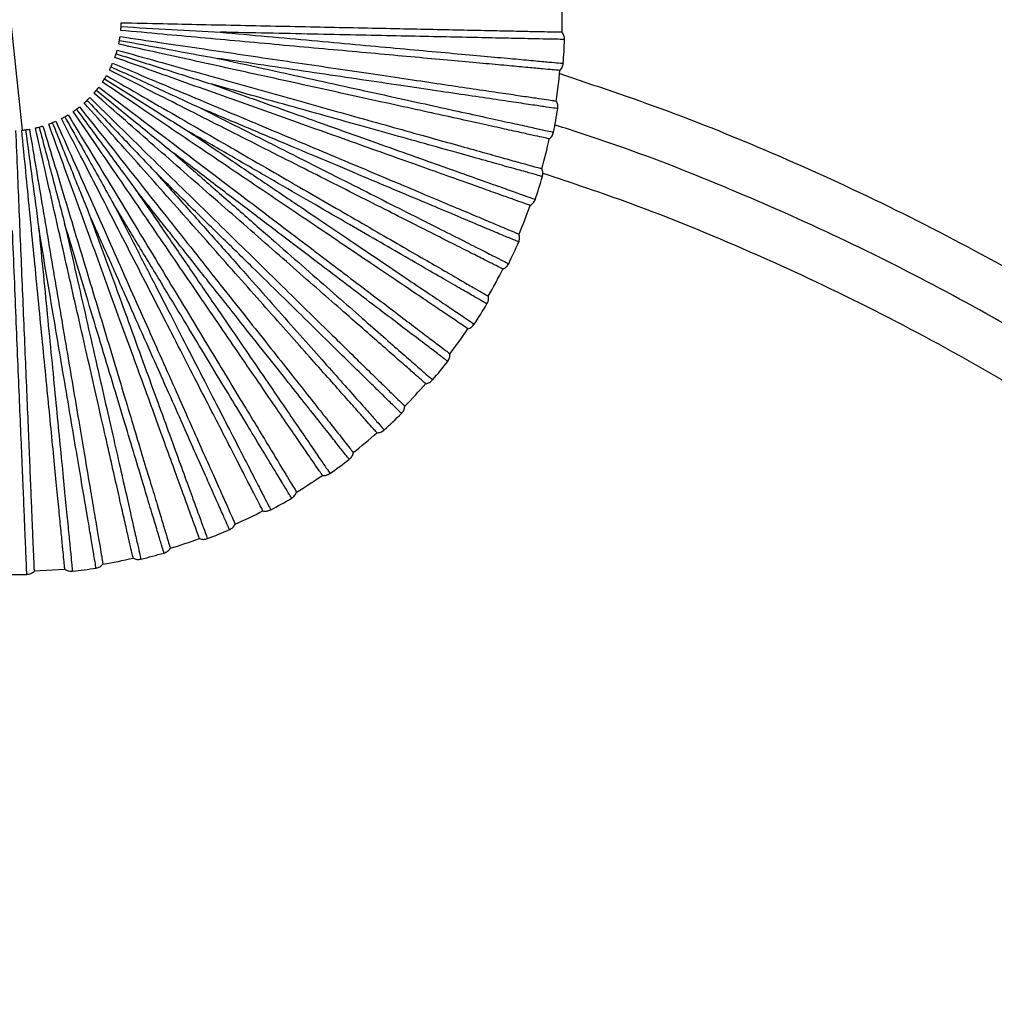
# Paper-space layout '_Superior' of a CAD drawing. Header units: millimetres. Extents: x -509 to 509, y -549 to 547.
# Tile 27 of 33: x 44 to 221, y 268 to 446. Entities that reach past the tile are written whole.
import ezdxf

# ---------------------------------------------------------------- set-up
doc = ezdxf.new("R2010")
doc.units = ezdxf.units.MM

psp = doc.layouts.new('_Superior')

# ---------------------------------------------------------------- linework, layer by layer
at = {"color": 7, "linetype": 'Continuous', "lineweight": 25}
for p, q in [((44.44, 426.24), (40.25, 466.02)), ((46.53, 346.3), (52.1, 346.63))]:
    psp.add_line(p, q, dxfattribs=at)
for radius, start, end in [(100, 358.8001, 2.0001), (100.5, 355.5644, 358.0357), (100, 351.5998, 354.8004), (100.5, 348.3644, 350.8359), (100, 344.3996, 347.6007), (100.5, 341.1642, 343.6362), (100, 337.1994, 340.4008), (100.5, 333.964, 336.4365), (100, 329.9993, 333.2007), (100.5, 326.7644, 329.2356), (100, 322.7992, 326.0006), (100.5, 319.5644, 322.0357), (100, 315.5993, 318.8005), (100.5, 312.3643, 314.8359), (100, 308.3995, 311.6002), (100.5, 305.1642, 307.6364), (100, 301.1998, 304.4), (100.5, 297.964, 300.4366), (100, 294.0003, 297.1998), (100.5, 290.7638, 293.2368), (100, 286.8006, 289.9995), (100, 279.6007, 282.7994), (100.5, 283.5635, 286.037), (100.5, 276.3633, 278.8369), (100.5, 269.1631, 271.6368)]:
    psp.add_arc((42.34, 446.13), radius, start, end, dxfattribs=at)
for points, knots in [([(62.26, 444.32), (62.27, 444.42), (62.29, 444.63), (62.31, 444.89), (62.31, 445.01)], [0, 0, 0, 0, 0.50044, 1, 1, 1, 1]), ([(62.31, 445.01), (62.32, 445.14), (62.33, 445.39), (62.34, 445.6), (62.34, 445.71)], [0, 0, 0, 0, 0.499702, 1, 1, 1, 1]), ([(62.31, 445.01), (65.36, 444.84), (71.39, 444.5), (77.4, 444.17), (80.37, 444)], [0, 0, 0, 0, 0.504814, 1, 1, 1, 1]), ([(62.34, 445.71), (64.87, 445.66), (69.71, 445.55), (76.96, 445.4), (84.09, 445.25), (91.3, 445.1), (98.46, 444.95), (105.44, 444.81), (112.11, 444.67), (118.33, 444.54), (123.98, 444.42), (128.95, 444.31), (133.18, 444.23), (136.61, 444.15), (139.24, 444.1), (141.04, 444.06), (142.13, 444.04), (142.26, 444.04), (142.32, 444.03)], [0, 0, 0, 0, 0.062456, 0.119828, 0.179243, 0.240502, 0.303357, 0.367511, 0.432626, 0.498331, 0.564234, 0.629934, 0.695041, 0.759182, 0.822021, 0.88326, 0.942652, 1, 1, 1, 1]), ([(62.02, 442.52), (62.04, 442.64), (62.08, 442.89), (62.11, 443.1), (62.13, 443.21)], [0, 0, 0, 0, 0.499702, 1, 1, 1, 1]), ([(62.13, 443.21), (64.63, 442.84), (69.42, 442.13), (76.6, 441.07), (83.66, 440.03), (90.79, 438.97), (97.87, 437.93), (104.78, 436.91), (111.37, 435.93), (117.53, 435.03), (123.12, 434.2), (128.04, 433.47), (132.23, 432.86), (135.62, 432.35), (138.22, 431.97), (140, 431.71), (141.08, 431.55), (141.21, 431.53), (141.27, 431.52)], [0, 0, 0, 0, 0.062456, 0.119828, 0.179243, 0.240502, 0.303357, 0.367511, 0.432626, 0.498331, 0.564234, 0.629934, 0.695041, 0.759182, 0.822021, 0.88326, 0.942652, 1, 1, 1, 1]), ([(141.93, 437.06), (141.87, 437.07), (141.74, 437.08), (140.66, 437.18), (138.86, 437.34), (136.25, 437.58), (132.83, 437.89), (128.62, 438.28), (123.66, 438.73), (118.03, 439.24), (111.84, 439.8), (105.2, 440.41), (98.24, 441.04), (91.11, 441.69), (83.93, 442.34), (76.83, 442.99), (69.6, 443.65), (64.78, 444.09), (62.26, 444.32)], [0, 0, 0, 0, 0.057348, 0.11674, 0.177979, 0.240818, 0.304959, 0.370066, 0.435766, 0.501669, 0.567374, 0.632489, 0.696643, 0.759498, 0.820757, 0.880172, 0.937544, 1, 1, 1, 1]), ([(80.37, 444), (83.2, 443.75), (88.85, 443.23), (97.03, 442.49), (104.85, 441.78), (112.17, 441.12), (118.89, 440.5), (124.93, 439.96), (130.19, 439.48), (134.6, 439.08), (138.1, 438.76), (140.66, 438.53), (142.11, 438.39), (142.71, 438.34), (142.54, 438.35), (142.54, 438.35)], [0, 0, 0, 0, 0.083093, 0.166108, 0.249783, 0.332788, 0.415895, 0.499542, 0.582487, 0.665718, 0.749281, 0.832195, 0.915582, 0.999532, 1, 1, 1, 1]), ([(142.78, 442.68), (142.68, 442.69), (142.49, 442.69), (140.88, 442.72), (138.35, 442.78), (134.83, 442.85), (130.41, 442.94), (125.13, 443.06), (119.08, 443.18), (112.33, 443.32), (104.98, 443.48), (97.14, 443.65), (88.92, 443.82), (83.22, 443.94), (80.37, 444)], [0, 0, 0, 0, 0.0834447, 0.1670064, 0.2507083, 0.3336692, 0.4168604, 0.5004543, 0.5833742, 0.6667087, 0.7501813, 0.8330888, 0.9165781, 1, 1, 1, 1]), ([(61.88, 441.83), (61.9, 441.94), (61.95, 442.14), (61.99, 442.39), (62.02, 442.52)], [0, 0, 0, 0, 0.50044, 1, 1, 1, 1]), ([(140.01, 424.65), (139.95, 424.67), (139.82, 424.7), (138.76, 424.93), (137, 425.32), (134.44, 425.88), (131.08, 426.62), (126.95, 427.53), (122.09, 428.6), (116.57, 429.81), (110.5, 431.14), (103.98, 432.58), (97.16, 434.08), (90.17, 435.61), (83.13, 437.16), (76.16, 438.69), (69.08, 440.25), (64.34, 441.29), (61.88, 441.83)], [0, 0, 0, 0, 0.0573481, 0.1167402, 0.1779794, 0.2408178, 0.3049593, 0.3700658, 0.4357662, 0.5016686, 0.5673735, 0.6324889, 0.6966434, 0.7594984, 0.8207573, 0.8801717, 0.937544, 1, 1, 1, 1]), ([(62.02, 442.52), (65.02, 441.97), (70.96, 440.88), (76.88, 439.79), (79.81, 439.25)], [0, 0, 0, 0, 0.504814, 1, 1, 1, 1]), ([(61.19, 439.42), (61.22, 439.52), (61.29, 439.72), (61.37, 439.96), (61.41, 440.08)], [0, 0, 0, 0, 0.50044, 1, 1, 1, 1]), ([(136.55, 412.58), (136.49, 412.6), (136.37, 412.65), (135.34, 413.01), (133.64, 413.62), (131.17, 414.5), (127.94, 415.65), (123.95, 417.07), (119.26, 418.74), (113.94, 420.63), (108.08, 422.72), (101.8, 424.96), (95.22, 427.3), (88.47, 429.7), (81.68, 432.12), (74.96, 434.51), (68.13, 436.95), (63.56, 438.57), (61.19, 439.42)], [0, 0, 0, 0, 0.057348, 0.11674, 0.177979, 0.240818, 0.304959, 0.370066, 0.435766, 0.501669, 0.567374, 0.632489, 0.696643, 0.759498, 0.820757, 0.880172, 0.937544, 1, 1, 1, 1]), ([(61.41, 440.08), (61.45, 440.2), (61.52, 440.44), (61.58, 440.65), (61.61, 440.75)], [0, 0, 0, 0, 0.499702, 1, 1, 1, 1]), ([(61.41, 440.08), (64.32, 439.16), (70.08, 437.33), (75.81, 435.51), (78.65, 434.61)], [0, 0, 0, 0, 0.504814, 1, 1, 1, 1]), ([(61.61, 440.75), (64.04, 440.07), (68.71, 438.77), (75.69, 436.82), (82.57, 434.9), (89.51, 432.96), (96.41, 431.03), (103.13, 429.16), (109.55, 427.36), (115.54, 425.69), (120.99, 424.17), (125.78, 422.83), (129.86, 421.69), (133.16, 420.77), (135.69, 420.07), (137.43, 419.58), (138.47, 419.29), (138.6, 419.25), (138.66, 419.24)], [0, 0, 0, 0, 0.062456, 0.119828, 0.179243, 0.240502, 0.303357, 0.367511, 0.432626, 0.498331, 0.564234, 0.629934, 0.695041, 0.759182, 0.822021, 0.88326, 0.942652, 1, 1, 1, 1]), ([(60.2, 437.11), (60.24, 437.21), (60.34, 437.4), (60.45, 437.62), (60.5, 437.74)], [0, 0, 0, 0, 0.50044, 1, 1, 1, 1]), ([(60.5, 437.74), (60.55, 437.85), (60.66, 438.08), (60.74, 438.28), (60.78, 438.38)], [0, 0, 0, 0, 0.499702, 1, 1, 1, 1]), ([(60.5, 437.74), (63.27, 436.46), (68.76, 433.92), (74.22, 431.4), (76.92, 430.15)], [0, 0, 0, 0, 0.504814, 1, 1, 1, 1]), ([(60.78, 438.38), (63.11, 437.4), (67.58, 435.52), (74.26, 432.71), (80.84, 429.95), (87.49, 427.15), (94.09, 424.38), (100.52, 421.67), (106.67, 419.09), (112.4, 416.68), (117.61, 414.49), (122.2, 412.56), (126.1, 410.92), (129.27, 409.59), (131.69, 408.57), (133.35, 407.87), (134.35, 407.45), (134.47, 407.4), (134.53, 407.38)], [0, 0, 0, 0, 0.062456, 0.1198283, 0.1792427, 0.2405016, 0.3033566, 0.3675111, 0.4326265, 0.4983314, 0.5642338, 0.6299342, 0.6950407, 0.7591822, 0.8220206, 0.8832598, 0.9426519, 1, 1, 1, 1]), ([(79.81, 439.25), (82.58, 438.64), (88.12, 437.43), (96.15, 435.66), (103.81, 433.98), (110.99, 432.4), (117.59, 430.95), (123.5, 429.65), (128.66, 428.52), (132.99, 427.57), (136.42, 426.82), (138.94, 426.26), (140.36, 425.95), (140.95, 425.82), (140.78, 425.86), (140.78, 425.86)], [0, 0, 0, 0, 0.083093, 0.166108, 0.249783, 0.332788, 0.415895, 0.499542, 0.582487, 0.665718, 0.749281, 0.832195, 0.915582, 0.999532, 1, 1, 1, 1]), ([(141.56, 430.12), (141.46, 430.14), (141.27, 430.17), (139.68, 430.4), (137.17, 430.77), (133.69, 431.29), (129.32, 431.93), (124.1, 432.7), (118.1, 433.59), (111.43, 434.58), (104.16, 435.65), (96.39, 436.8), (88.26, 438), (82.62, 438.84), (79.81, 439.25)], [0, 0, 0, 0, 0.083445, 0.167006, 0.250708, 0.333669, 0.41686, 0.500454, 0.583374, 0.666709, 0.750181, 0.833089, 0.916578, 1, 1, 1, 1]), ([(59.31, 435.53), (59.37, 435.64), (59.5, 435.85), (59.61, 436.04), (59.66, 436.13)], [0, 0, 0, 0, 0.499702, 1, 1, 1, 1]), ([(59.66, 436.13), (61.85, 434.87), (66.05, 432.44), (72.33, 428.82), (78.51, 425.25), (84.75, 421.64), (90.95, 418.06), (97, 414.57), (102.77, 411.24), (108.16, 408.13), (113.05, 405.3), (117.37, 402.81), (121.03, 400.7), (124, 398.98), (126.27, 397.67), (127.84, 396.77), (128.78, 396.23), (128.89, 396.16), (128.95, 396.13)], [0, 0, 0, 0, 0.062456, 0.1198283, 0.1792427, 0.2405016, 0.3033566, 0.3675111, 0.4326265, 0.4983314, 0.5642338, 0.6299342, 0.6950407, 0.7591822, 0.8220206, 0.8832598, 0.9426519, 1, 1, 1, 1]), ([(131.6, 401.04), (131.55, 401.07), (131.43, 401.13), (130.46, 401.62), (128.85, 402.43), (126.51, 403.61), (123.44, 405.16), (119.67, 407.07), (115.22, 409.31), (110.18, 411.86), (104.63, 414.67), (98.68, 417.67), (92.44, 420.82), (86.05, 424.05), (79.62, 427.3), (73.25, 430.52), (66.78, 433.79), (62.45, 435.97), (60.2, 437.11)], [0, 0, 0, 0, 0.057348, 0.11674, 0.177979, 0.240818, 0.304959, 0.370066, 0.435766, 0.501669, 0.567374, 0.632489, 0.696643, 0.759498, 0.820757, 0.880172, 0.937544, 1, 1, 1, 1]), ([(365.96, 276.87), (364.3, 279.11), (358.81, 286.5), (348.86, 298.45), (335.01, 314.03), (319.31, 330.02), (301.7, 346.18), (283.51, 361.23), (264.69, 375.23), (245.21, 388.25), (225.08, 400.25), (204.37, 411.22), (183.12, 421.09), (162.28, 429.62), (148.34, 434.29), (141.8, 436.48)], [0, 0, 0, 0, 0.029923, 0.098801, 0.166776, 0.253718, 0.339158, 0.423218, 0.507019, 0.590818, 0.674622, 0.75843, 0.842237, 0.926044, 1, 1, 1, 1]), ([(57.84, 433.49), (57.92, 433.59), (58.08, 433.78), (58.21, 433.95), (58.28, 434.04)], [0, 0, 0, 0, 0.4997022, 1, 1, 1, 1]), ([(58.28, 434.04), (60.29, 432.51), (64.15, 429.58), (69.92, 425.19), (75.61, 420.88), (81.35, 416.52), (87.05, 412.19), (92.61, 407.97), (97.93, 403.94), (102.88, 400.18), (107.38, 396.76), (111.35, 393.75), (114.72, 391.2), (117.45, 389.12), (119.54, 387.53), (120.98, 386.44), (121.84, 385.79), (121.95, 385.71), (122, 385.67)], [0, 0, 0, 0, 0.062456, 0.119828, 0.179243, 0.240502, 0.303357, 0.367511, 0.432626, 0.498331, 0.564234, 0.629934, 0.695041, 0.759182, 0.822021, 0.88326, 0.942652, 1, 1, 1, 1]), ([(58.93, 434.94), (58.98, 435.03), (59.1, 435.21), (59.24, 435.42), (59.31, 435.53)], [0, 0, 0, 0, 0.50044, 1, 1, 1, 1]), ([(125.25, 390.21), (125.19, 390.24), (125.09, 390.32), (124.18, 390.93), (122.69, 391.93), (120.52, 393.4), (117.67, 395.32), (114.16, 397.69), (110.03, 400.47), (105.35, 403.63), (100.19, 407.11), (94.67, 410.84), (88.88, 414.74), (82.94, 418.75), (76.96, 422.78), (71.05, 426.77), (65.04, 430.82), (61.02, 433.53), (58.93, 434.94)], [0, 0, 0, 0, 0.057348, 0.11674, 0.177979, 0.240818, 0.304959, 0.370066, 0.435766, 0.501669, 0.567374, 0.632489, 0.696643, 0.759498, 0.820757, 0.880172, 0.937544, 1, 1, 1, 1]), ([(59.31, 435.53), (61.89, 433.91), (67.02, 430.71), (72.12, 427.52), (74.64, 425.95)], [0, 0, 0, 0, 0.504814, 1, 1, 1, 1]), ([(78.65, 434.61), (81.32, 433.66), (86.67, 431.76), (94.41, 429), (101.8, 426.37), (108.73, 423.91), (115.09, 421.64), (120.8, 419.61), (125.78, 417.84), (129.95, 416.35), (133.26, 415.18), (135.68, 414.31), (137.05, 413.83), (137.62, 413.62), (137.46, 413.68), (137.46, 413.68)], [0, 0, 0, 0, 0.083093, 0.166108, 0.249783, 0.332788, 0.415895, 0.499542, 0.582487, 0.665718, 0.749281, 0.832195, 0.915582, 0.999532, 1, 1, 1, 1]), ([(138.77, 417.81), (138.68, 417.84), (138.49, 417.89), (136.94, 418.33), (134.5, 419.01), (131.11, 419.95), (126.85, 421.14), (121.77, 422.56), (115.93, 424.19), (109.43, 426.01), (102.36, 427.99), (94.8, 430.1), (86.88, 432.31), (81.39, 433.84), (78.65, 434.61)], [0, 0, 0, 0, 0.083445, 0.167006, 0.250708, 0.333669, 0.41686, 0.500454, 0.583374, 0.666709, 0.750181, 0.833089, 0.916578, 1, 1, 1, 1]), ([(56.14, 431.64), (56.23, 431.73), (56.41, 431.91), (56.56, 432.06), (56.63, 432.13)], [0, 0, 0, 0, 0.4997022, 1, 1, 1, 1]), ([(56.63, 432.13), (58.44, 430.37), (61.9, 426.98), (67.08, 421.9), (72.18, 416.91), (77.33, 411.87), (82.45, 406.86), (87.44, 401.97), (92.2, 397.31), (96.64, 392.95), (100.68, 389), (104.24, 385.52), (107.26, 382.56), (109.71, 380.16), (111.59, 378.32), (112.88, 377.06), (113.65, 376.3), (113.75, 376.21), (113.79, 376.16)], [0, 0, 0, 0, 0.062456, 0.119828, 0.179243, 0.240502, 0.303357, 0.367511, 0.432626, 0.498331, 0.564234, 0.629934, 0.695041, 0.759182, 0.822021, 0.88326, 0.942652, 1, 1, 1, 1]), ([(57.39, 432.95), (57.46, 433.03), (57.6, 433.19), (57.76, 433.39), (57.84, 433.49)], [0, 0, 0, 0, 0.50044, 1, 1, 1, 1]), ([(117.59, 380.26), (117.54, 380.3), (117.44, 380.39), (116.62, 381.1), (115.26, 382.29), (113.29, 384.02), (110.71, 386.28), (107.52, 389.07), (103.78, 392.35), (99.53, 396.07), (94.85, 400.17), (89.83, 404.56), (84.58, 409.16), (79.19, 413.87), (73.76, 418.62), (68.4, 423.32), (62.94, 428.1), (59.29, 431.29), (57.39, 432.95)], [0, 0, 0, 0, 0.057348, 0.11674, 0.177979, 0.240818, 0.304959, 0.370066, 0.435766, 0.501669, 0.567374, 0.632489, 0.696643, 0.759498, 0.820757, 0.880172, 0.937544, 1, 1, 1, 1]), ([(57.84, 433.49), (60.21, 431.56), (64.89, 427.74), (69.55, 423.94), (71.86, 422.06)], [0, 0, 0, 0, 0.504814, 1, 1, 1, 1]), ([(54.21, 430.03), (54.31, 430.11), (54.52, 430.26), (54.68, 430.39), (54.77, 430.45)], [0, 0, 0, 0, 0.499702, 1, 1, 1, 1]), ([(54.77, 430.45), (56.34, 428.47), (59.35, 424.68), (63.85, 418.99), (68.28, 413.4), (72.76, 407.75), (77.21, 402.14), (81.55, 396.67), (85.69, 391.44), (89.55, 386.57), (93.06, 382.14), (96.15, 378.24), (98.78, 374.92), (100.91, 372.23), (102.54, 370.18), (103.66, 368.76), (104.34, 367.91), (104.42, 367.81), (104.46, 367.76)], [0, 0, 0, 0, 0.062456, 0.119828, 0.179243, 0.240502, 0.303357, 0.367511, 0.432626, 0.498331, 0.564234, 0.629934, 0.695041, 0.759182, 0.822021, 0.88326, 0.942652, 1, 1, 1, 1]), ([(55.62, 431.17), (55.7, 431.24), (55.86, 431.38), (56.04, 431.56), (56.14, 431.64)], [0, 0, 0, 0, 0.50044, 1, 1, 1, 1]), ([(108.74, 371.35), (108.69, 371.4), (108.61, 371.49), (107.89, 372.31), (106.69, 373.66), (104.95, 375.62), (102.67, 378.18), (99.86, 381.35), (96.55, 385.07), (92.8, 389.3), (88.67, 393.95), (84.25, 398.93), (79.61, 404.16), (74.86, 409.51), (70.07, 414.9), (65.33, 420.24), (60.52, 425.66), (57.3, 429.28), (55.62, 431.17)], [0, 0, 0, 0, 0.0573481, 0.1167402, 0.1779794, 0.2408178, 0.3049593, 0.3700658, 0.4357662, 0.5016686, 0.5673735, 0.6324889, 0.6966434, 0.7594984, 0.8207573, 0.8801717, 0.937544, 1, 1, 1, 1]), ([(56.14, 431.64), (58.24, 429.44), (62.41, 425.06), (66.56, 420.7), (68.61, 418.55)], [0, 0, 0, 0, 0.504814, 1, 1, 1, 1]), ([(51.49, 428.34), (51.58, 428.39), (51.77, 428.49), (51.99, 428.61), (52.1, 428.67)], [0, 0, 0, 0, 0.50044, 1, 1, 1, 1]), ([(52.1, 428.67), (52.21, 428.73), (52.43, 428.86), (52.61, 428.97), (52.71, 429.02)], [0, 0, 0, 0, 0.499702, 1, 1, 1, 1]), ([(52.1, 428.67), (53.59, 426.01), (56.54, 420.73), (59.47, 415.48), (60.93, 412.88)], [0, 0, 0, 0, 0.504814, 1, 1, 1, 1]), ([(52.71, 429.02), (54.01, 426.86), (56.52, 422.72), (60.28, 416.51), (63.98, 410.41), (67.71, 404.24), (71.42, 398.12), (75.04, 392.15), (78.49, 386.44), (81.71, 381.12), (84.64, 376.29), (87.22, 372.03), (89.41, 368.41), (91.19, 365.47), (92.55, 363.23), (93.48, 361.69), (94.05, 360.76), (94.11, 360.65), (94.15, 360.59)], [0, 0, 0, 0, 0.062456, 0.119828, 0.179243, 0.240502, 0.303357, 0.367511, 0.432626, 0.498331, 0.564234, 0.629934, 0.695041, 0.759182, 0.822021, 0.88326, 0.942652, 1, 1, 1, 1]), ([(53.64, 429.63), (53.73, 429.69), (53.91, 429.81), (54.11, 429.96), (54.21, 430.03)], [0, 0, 0, 0, 0.50044, 1, 1, 1, 1]), ([(98.84, 363.62), (98.8, 363.67), (98.73, 363.78), (98.12, 364.67), (97.1, 366.16), (95.62, 368.33), (93.68, 371.16), (91.29, 374.65), (88.47, 378.76), (85.28, 383.42), (81.77, 388.55), (78, 394.05), (74.06, 399.82), (70.01, 405.72), (65.94, 411.67), (61.91, 417.56), (57.81, 423.54), (55.07, 427.54), (53.64, 429.63)], [0, 0, 0, 0, 0.057348, 0.11674, 0.177979, 0.240818, 0.304959, 0.370066, 0.435766, 0.501669, 0.567374, 0.632489, 0.696643, 0.759498, 0.820757, 0.880172, 0.937544, 1, 1, 1, 1]), ([(54.21, 430.03), (56.02, 427.57), (59.61, 422.71), (63.18, 417.87), (64.95, 415.47)], [0, 0, 0, 0, 0.504814, 1, 1, 1, 1]), ([(76.92, 430.15), (79.45, 428.87), (84.52, 426.32), (91.86, 422.61), (98.86, 419.08), (105.42, 415.76), (111.45, 412.72), (116.86, 409.99), (121.57, 407.61), (125.53, 405.61), (128.66, 404.03), (130.96, 402.87), (132.26, 402.21), (132.8, 401.94), (132.64, 402.02), (132.64, 402.02)], [0, 0, 0, 0, 0.083093, 0.166108, 0.249783, 0.332788, 0.415895, 0.499542, 0.582487, 0.665718, 0.749281, 0.832195, 0.915582, 0.999532, 1, 1, 1, 1]), ([(134.46, 405.95), (134.37, 405.99), (134.19, 406.07), (132.71, 406.69), (130.37, 407.67), (127.13, 409.03), (123.05, 410.75), (118.19, 412.79), (112.6, 415.14), (106.38, 417.76), (99.61, 420.61), (92.38, 423.65), (84.8, 426.84), (79.54, 429.05), (76.92, 430.15)], [0, 0, 0, 0, 0.0834447, 0.1670064, 0.2507083, 0.3336692, 0.4168604, 0.5004543, 0.5833742, 0.6667087, 0.7501813, 0.8330888, 0.9165781, 1, 1, 1, 1]), ([(46.78, 426.63), (46.88, 426.65), (47.09, 426.7), (47.33, 426.76), (47.45, 426.79)], [0, 0, 0, 0, 0.50044, 1, 1, 1, 1]), ([(47.45, 426.79), (47.58, 426.82), (47.82, 426.89), (48.02, 426.95), (48.13, 426.98)], [0, 0, 0, 0, 0.499702, 1, 1, 1, 1]), ([(47.45, 426.79), (48.23, 423.84), (49.78, 418), (51.31, 412.18), (52.07, 409.3)], [0, 0, 0, 0, 0.504814, 1, 1, 1, 1]), ([(48.13, 426.98), (48.86, 424.56), (50.26, 419.92), (52.35, 412.98), (54.41, 406.15), (56.5, 399.25), (58.57, 392.4), (60.59, 385.71), (62.51, 379.33), (64.31, 373.37), (65.94, 367.96), (67.38, 363.2), (68.61, 359.15), (69.6, 355.86), (70.36, 353.35), (70.88, 351.62), (71.19, 350.58), (71.23, 350.46), (71.25, 350.4)], [0, 0, 0, 0, 0.062456, 0.119828, 0.179243, 0.240502, 0.303357, 0.367511, 0.432626, 0.498331, 0.564234, 0.629934, 0.695041, 0.759182, 0.822021, 0.88326, 0.942652, 1, 1, 1, 1]), ([(49.18, 427.33), (49.28, 427.37), (49.48, 427.44), (49.72, 427.54), (49.84, 427.58)], [0, 0, 0, 0, 0.50044, 1, 1, 1, 1]), ([(76.55, 352.16), (76.52, 352.22), (76.48, 352.34), (76.11, 353.36), (75.49, 355.06), (74.59, 357.52), (73.42, 360.75), (71.97, 364.72), (70.27, 369.4), (68.34, 374.71), (66.21, 380.56), (63.93, 386.82), (61.54, 393.38), (59.09, 400.11), (56.63, 406.89), (54.19, 413.59), (51.71, 420.41), (50.05, 424.96), (49.18, 427.33)], [0, 0, 0, 0, 0.0573481, 0.1167402, 0.1779794, 0.2408178, 0.3049593, 0.3700658, 0.4357662, 0.5016686, 0.5673735, 0.6324889, 0.6966434, 0.7594984, 0.8207573, 0.8801717, 0.937544, 1, 1, 1, 1]), ([(49.84, 427.58), (49.95, 427.63), (50.19, 427.73), (50.38, 427.81), (50.48, 427.86)], [0, 0, 0, 0, 0.499702, 1, 1, 1, 1]), ([(49.84, 427.58), (50.98, 424.76), (53.24, 419.15), (55.5, 413.58), (56.61, 410.81)], [0, 0, 0, 0, 0.504814, 1, 1, 1, 1]), ([(50.48, 427.86), (51.51, 425.55), (53.48, 421.12), (56.43, 414.5), (59.33, 407.98), (62.26, 401.39), (65.17, 394.85), (68.01, 388.47), (70.73, 382.38), (73.26, 376.7), (75.55, 371.54), (77.58, 366.99), (79.3, 363.13), (80.7, 359.99), (81.76, 357.59), (82.5, 355.95), (82.94, 354.95), (82.99, 354.83), (83.02, 354.77)], [0, 0, 0, 0, 0.062456, 0.119828, 0.179243, 0.240502, 0.303357, 0.367511, 0.432626, 0.498331, 0.564234, 0.629934, 0.695041, 0.759182, 0.822021, 0.88326, 0.942652, 1, 1, 1, 1]), ([(88.05, 357.19), (88.02, 357.24), (87.96, 357.36), (87.47, 358.33), (86.64, 359.93), (85.44, 362.26), (83.88, 365.32), (81.94, 369.08), (79.67, 373.51), (77.08, 378.53), (74.24, 384.07), (71.19, 390), (68, 396.21), (64.73, 402.58), (61.43, 408.99), (58.17, 415.33), (54.86, 421.78), (52.64, 426.09), (51.49, 428.34)], [0, 0, 0, 0, 0.057348, 0.11674, 0.177979, 0.240818, 0.304959, 0.370066, 0.435766, 0.501669, 0.567374, 0.632489, 0.696643, 0.759498, 0.820757, 0.880172, 0.937544, 1, 1, 1, 1]), ([(358.22, 272.18), (354.86, 276.58), (347, 286.86), (333.63, 302.22), (318.34, 318.32), (302.26, 333.61), (285.47, 348.1), (267.98, 361.73), (249.85, 374.49), (231.22, 386.26), (212.15, 397.05), (192.7, 406.86), (172.79, 415.66), (155.53, 422.49), (144.79, 425.97), (140.95, 427.21)], [0, 0, 0, 0, 0.061291, 0.143239, 0.225188, 0.306971, 0.388758, 0.470533, 0.552302, 0.634075, 0.714391, 0.794709, 0.875026, 0.955343, 1, 1, 1, 1]), ([(43.18, 426.15), (43.29, 423.62), (43.49, 418.78), (43.79, 411.53), (44.09, 404.41), (44.39, 397.2), (44.69, 390.05), (44.99, 383.07), (45.27, 376.41), (45.53, 370.2), (45.76, 364.55), (45.97, 359.58), (46.15, 355.35), (46.29, 351.92), (46.4, 349.3), (46.48, 347.5), (46.52, 346.41), (46.53, 346.28), (46.53, 346.22)], [0, 0, 0, 0, 0.062456, 0.119828, 0.179243, 0.240502, 0.303357, 0.367511, 0.432626, 0.498331, 0.564234, 0.629934, 0.695041, 0.759182, 0.822021, 0.88326, 0.942652, 1, 1, 1, 1]), ([(44.3, 426.22), (44.4, 426.23), (44.61, 426.26), (44.86, 426.29), (44.99, 426.3)], [0, 0, 0, 0, 0.50044, 1, 1, 1, 1]), ([(52.1, 346.61), (52.1, 346.67), (52.08, 346.8), (51.98, 347.88), (51.8, 349.68), (51.55, 352.29), (51.21, 355.7), (50.8, 359.91), (50.31, 364.87), (49.76, 370.49), (49.15, 376.68), (48.5, 383.32), (47.82, 390.27), (47.12, 397.39), (46.42, 404.57), (45.72, 411.67), (45.02, 418.89), (44.54, 423.71), (44.3, 426.22)], [0, 0, 0, 0, 0.0573481, 0.1167402, 0.1779794, 0.2408178, 0.3049593, 0.3700658, 0.4357662, 0.5016686, 0.5673735, 0.6324889, 0.6966434, 0.7594984, 0.8207573, 0.8801717, 0.937544, 1, 1, 1, 1]), ([(44.99, 426.3), (45.11, 426.32), (45.37, 426.36), (45.58, 426.39), (45.68, 426.41)], [0, 0, 0, 0, 0.499702, 1, 1, 1, 1]), ([(44.99, 426.3), (45.39, 423.28), (46.19, 417.29), (46.99, 411.33), (47.38, 408.38)], [0, 0, 0, 0, 0.504814, 1, 1, 1, 1]), ([(45.68, 426.41), (46.1, 423.92), (46.91, 419.14), (48.12, 411.99), (49.31, 404.95), (50.51, 397.85), (51.7, 390.79), (52.87, 383.9), (53.98, 377.33), (55.02, 371.19), (55.96, 365.62), (56.79, 360.71), (57.5, 356.54), (58.07, 353.16), (58.51, 350.57), (58.81, 348.79), (58.99, 347.72), (59.01, 347.59), (59.02, 347.53)], [0, 0, 0, 0, 0.062456, 0.1198283, 0.1792427, 0.2405016, 0.3033566, 0.3675111, 0.4326265, 0.4983314, 0.5642338, 0.6299342, 0.6950407, 0.7591822, 0.8220206, 0.8832598, 0.9426519, 1, 1, 1, 1]), ([(64.5, 348.61), (64.49, 348.68), (64.46, 348.8), (64.22, 349.86), (63.82, 351.62), (63.23, 354.18), (62.47, 357.53), (61.54, 361.65), (60.43, 366.51), (59.18, 372.02), (57.8, 378.08), (56.33, 384.59), (54.78, 391.39), (53.19, 398.38), (51.6, 405.41), (50.02, 412.36), (48.41, 419.44), (47.34, 424.16), (46.78, 426.63)], [0, 0, 0, 0, 0.057348, 0.11674, 0.177979, 0.240818, 0.304959, 0.370066, 0.435766, 0.501669, 0.567374, 0.632489, 0.696643, 0.759498, 0.820757, 0.880172, 0.937544, 1, 1, 1, 1]), ([(74.64, 425.95), (77, 424.36), (81.7, 421.19), (88.52, 416.59), (95.02, 412.21), (101.12, 408.1), (106.72, 404.32), (111.74, 400.93), (116.12, 397.98), (119.79, 395.5), (122.7, 393.54), (124.84, 392.1), (126.05, 391.29), (126.55, 390.95), (126.4, 391.05), (126.4, 391.05)], [0, 0, 0, 0, 0.083093, 0.166108, 0.249783, 0.332788, 0.415895, 0.499542, 0.582487, 0.665718, 0.749281, 0.832195, 0.915582, 0.999532, 1, 1, 1, 1]), ([(128.7, 394.72), (128.61, 394.77), (128.44, 394.87), (127.05, 395.67), (124.86, 396.94), (121.81, 398.7), (117.98, 400.91), (113.41, 403.55), (108.17, 406.58), (102.32, 409.96), (95.96, 413.63), (89.16, 417.56), (82.04, 421.67), (77.11, 424.52), (74.64, 425.95)], [0, 0, 0, 0, 0.0834447, 0.1670064, 0.2507083, 0.3336692, 0.4168604, 0.5004543, 0.5833742, 0.6667087, 0.7501813, 0.8330888, 0.9165781, 1, 1, 1, 1]), ([(71.86, 422.06), (74, 420.19), (78.26, 416.45), (84.45, 411.04), (90.36, 405.87), (95.89, 401.03), (100.97, 396.58), (105.53, 392.59), (109.5, 389.11), (112.84, 386.19), (115.48, 383.88), (117.42, 382.19), (118.51, 381.23), (118.97, 380.83), (118.84, 380.94), (118.84, 380.95)], [0, 0, 0, 0, 0.083093, 0.166108, 0.249783, 0.332788, 0.415895, 0.499542, 0.582487, 0.665718, 0.749281, 0.832195, 0.915582, 0.999532, 1, 1, 1, 1]), ([(121.58, 384.31), (121.5, 384.37), (121.34, 384.48), (120.06, 385.46), (118.04, 386.99), (115.24, 389.11), (111.72, 391.79), (107.52, 394.98), (102.69, 398.64), (97.32, 402.72), (91.46, 407.17), (85.21, 411.91), (78.67, 416.89), (74.13, 420.33), (71.86, 422.06)], [0, 0, 0, 0, 0.083445, 0.167006, 0.250708, 0.333669, 0.41686, 0.500454, 0.583374, 0.666709, 0.750181, 0.833089, 0.916578, 1, 1, 1, 1]), ([(68.61, 418.55), (70.49, 416.43), (74.26, 412.19), (79.72, 406.04), (84.93, 400.17), (89.81, 394.68), (94.3, 389.63), (98.32, 385.1), (101.83, 381.15), (104.77, 377.83), (107.1, 375.21), (108.81, 373.28), (109.78, 372.19), (110.18, 371.74), (110.06, 371.87), (110.06, 371.87)], [0, 0, 0, 0, 0.083093, 0.166108, 0.249783, 0.332788, 0.415895, 0.499542, 0.582487, 0.665718, 0.749281, 0.832195, 0.915582, 0.999532, 1, 1, 1, 1]), ([(113.2, 374.86), (113.13, 374.93), (112.99, 375.07), (111.84, 376.19), (110.03, 377.97), (107.52, 380.43), (104.36, 383.52), (100.59, 387.22), (96.26, 391.45), (91.44, 396.18), (86.19, 401.32), (80.59, 406.81), (74.71, 412.56), (70.64, 416.55), (68.61, 418.55)], [0, 0, 0, 0, 0.0834447, 0.1670064, 0.2507083, 0.3336692, 0.4168604, 0.5004543, 0.5833742, 0.6667087, 0.7501813, 0.8330888, 0.9165781, 1, 1, 1, 1]), ([(138.84, 418.44), (144.14, 416.67), (156.85, 412.42), (176.48, 404.35), (197.72, 394.44), (218.38, 383.37), (238.43, 371.23), (257.81, 358.05), (276.46, 343.85), (294.36, 328.66), (310.27, 313.62), (324.41, 298.95), (336.85, 284.76), (345.52, 274.31), (349.84, 268.45), (350.39, 267.7)], [0, 0, 0, 0, 0.063586, 0.15243, 0.241275, 0.33012, 0.418962, 0.507798, 0.596638, 0.685491, 0.774805, 0.845635, 0.917185, 0.989465, 1, 1, 1, 1]), ([(64.95, 415.47), (66.55, 413.13), (69.76, 408.45), (74.4, 401.67), (78.84, 395.2), (82.99, 389.13), (86.81, 383.56), (90.23, 378.56), (93.21, 374.2), (95.72, 370.55), (97.7, 367.65), (99.16, 365.53), (99.98, 364.33), (100.32, 363.83), (100.22, 363.97), (100.22, 363.97)], [0, 0, 0, 0, 0.083093, 0.166108, 0.249783, 0.332788, 0.415895, 0.499542, 0.582487, 0.665718, 0.749281, 0.832195, 0.915582, 0.999532, 1, 1, 1, 1]), ([(103.71, 366.54), (103.65, 366.62), (103.53, 366.78), (102.53, 368.03), (100.96, 370.02), (98.77, 372.78), (96.03, 376.24), (92.75, 380.38), (88.99, 385.13), (84.79, 390.42), (80.23, 396.18), (75.36, 402.33), (70.25, 408.77), (66.71, 413.24), (64.95, 415.47)], [0, 0, 0, 0, 0.083445, 0.167006, 0.250708, 0.333669, 0.41686, 0.500454, 0.583374, 0.666709, 0.750181, 0.833089, 0.916578, 1, 1, 1, 1]), ([(60.93, 412.88), (62.22, 410.36), (64.82, 405.31), (68.58, 398), (72.17, 391.03), (75.53, 384.49), (78.61, 378.48), (81.38, 373.09), (83.8, 368.39), (85.83, 364.45), (87.43, 361.33), (88.61, 359.04), (89.27, 357.75), (89.55, 357.21), (89.47, 357.36), (89.47, 357.36)], [0, 0, 0, 0, 0.083093, 0.166108, 0.249783, 0.332788, 0.415895, 0.499542, 0.582487, 0.665718, 0.749281, 0.832195, 0.915582, 0.999532, 1, 1, 1, 1]), ([(93.25, 359.48), (93.2, 359.56), (93.1, 359.73), (92.27, 361.11), (90.96, 363.27), (89.13, 366.28), (86.84, 370.07), (84.11, 374.58), (80.97, 379.76), (77.48, 385.54), (73.67, 391.82), (69.61, 398.54), (65.35, 405.57), (62.4, 410.44), (60.93, 412.88)], [0, 0, 0, 0, 0.083445, 0.167006, 0.250708, 0.333669, 0.41686, 0.500454, 0.583374, 0.666709, 0.750181, 0.833089, 0.916578, 1, 1, 1, 1]), ([(56.61, 410.81), (57.58, 408.15), (59.53, 402.82), (62.34, 395.09), (65.02, 387.72), (67.54, 380.82), (69.85, 374.47), (71.92, 368.78), (73.73, 363.81), (75.25, 359.65), (76.45, 356.35), (77.33, 353.93), (77.83, 352.56), (78.03, 351.99), (77.97, 352.16), (77.97, 352.16)], [0, 0, 0, 0, 0.083093, 0.166108, 0.249783, 0.332788, 0.415895, 0.499542, 0.582487, 0.665718, 0.749281, 0.832195, 0.915582, 0.999532, 1, 1, 1, 1]), ([(81.99, 353.78), (81.95, 353.87), (81.87, 354.05), (81.22, 355.52), (80.19, 357.84), (78.76, 361.05), (76.96, 365.09), (74.81, 369.91), (72.35, 375.45), (69.61, 381.61), (66.62, 388.32), (63.43, 395.49), (60.09, 403), (57.77, 408.21), (56.61, 410.81)], [0, 0, 0, 0, 0.083445, 0.167006, 0.250708, 0.333669, 0.41686, 0.500454, 0.583374, 0.666709, 0.750181, 0.833089, 0.916578, 1, 1, 1, 1]), ([(52.07, 409.3), (52.7, 406.54), (53.96, 401.01), (55.79, 392.99), (57.52, 385.34), (59.15, 378.17), (60.65, 371.59), (61.99, 365.68), (63.17, 360.53), (64.15, 356.21), (64.92, 352.79), (65.5, 350.27), (65.82, 348.85), (65.95, 348.26), (65.91, 348.43), (65.91, 348.43)], [0, 0, 0, 0, 0.083093, 0.166108, 0.249783, 0.332788, 0.415895, 0.499542, 0.582487, 0.665718, 0.749281, 0.832195, 0.915582, 0.999532, 1, 1, 1, 1]), ([(70.11, 349.54), (70.08, 349.64), (70.02, 349.82), (69.56, 351.36), (68.82, 353.79), (67.81, 357.16), (66.53, 361.39), (65.01, 366.44), (63.25, 372.24), (61.3, 378.7), (59.18, 385.74), (56.92, 393.25), (54.54, 401.12), (52.9, 406.58), (52.07, 409.3)], [0, 0, 0, 0, 0.083445, 0.167006, 0.250708, 0.333669, 0.41686, 0.500454, 0.583374, 0.666709, 0.750181, 0.833089, 0.916578, 1, 1, 1, 1]), ([(45.21, 345.67), (45.21, 345.77), (45.2, 345.97), (45.13, 347.57), (45.03, 350.1), (44.88, 353.62), (44.7, 358.04), (44.48, 363.31), (44.22, 369.36), (43.94, 376.11), (43.63, 383.45), (43.31, 391.29), (42.97, 399.5), (42.73, 405.2), (42.61, 408.04)], [0, 0, 0, 0, 0.083445, 0.167006, 0.250708, 0.333669, 0.41686, 0.500454, 0.583374, 0.666709, 0.750181, 0.833089, 0.916578, 1, 1, 1, 1]), ([(47.38, 408.38), (47.66, 405.55), (48.22, 399.91), (49.02, 391.72), (49.79, 383.92), (50.5, 376.6), (51.16, 369.88), (51.76, 363.85), (52.27, 358.59), (52.71, 354.18), (53.05, 350.69), (53.3, 348.13), (53.44, 346.68), (53.5, 346.08), (53.48, 346.25), (53.48, 346.25)], [0, 0, 0, 0, 0.083093, 0.166108, 0.249783, 0.332788, 0.415895, 0.499542, 0.582487, 0.665718, 0.749281, 0.832195, 0.915582, 0.999532, 1, 1, 1, 1]), ([(57.78, 346.82), (57.77, 346.92), (57.73, 347.11), (57.46, 348.7), (57.04, 351.2), (56.46, 354.67), (55.72, 359.03), (54.84, 364.23), (53.83, 370.2), (52.7, 376.86), (51.48, 384.1), (50.17, 391.84), (48.8, 399.95), (47.86, 405.57), (47.38, 408.38)], [0, 0, 0, 0, 0.083445, 0.167006, 0.250708, 0.333669, 0.41686, 0.500454, 0.583374, 0.666709, 0.750181, 0.833089, 0.916578, 1, 1, 1, 1])]:
    psp.add_open_spline(points, degree=3, knots=knots, dxfattribs=at)
for points in [[(142.79, 442.68), (142.77, 442.93), (142.74, 443.42), (142.46, 443.83), (142.32, 444.03)], [(141.93, 437.06), (142.09, 437.25), (142.42, 437.63), (142.5, 438.11), (142.54, 438.35)], [(141.56, 430.12), (141.58, 430.37), (141.61, 430.86), (141.38, 431.3), (141.27, 431.52)], [(140.01, 424.65), (140.2, 424.82), (140.56, 425.15), (140.71, 425.62), (140.78, 425.86)], [(138.77, 417.81), (138.82, 418.06), (138.91, 418.54), (138.75, 419), (138.66, 419.24)], [(136.55, 412.58), (136.75, 412.72), (137.16, 413.01), (137.36, 413.46), (137.46, 413.68)], [(134.46, 405.95), (134.54, 406.19), (134.69, 406.65), (134.59, 407.14), (134.53, 407.38)], [(131.6, 401.04), (131.82, 401.15), (132.26, 401.38), (132.52, 401.8), (132.65, 402.01)], [(128.7, 394.72), (128.81, 394.95), (129.02, 395.39), (128.97, 395.88), (128.95, 396.13)], [(125.25, 390.21), (125.48, 390.29), (125.94, 390.47), (126.25, 390.85), (126.4, 391.04)], [(121.58, 384.3), (121.71, 384.51), (121.98, 384.93), (121.99, 385.42), (122, 385.67)], [(117.59, 380.26), (117.83, 380.32), (118.31, 380.43), (118.66, 380.77), (118.84, 380.94)], [(113.21, 374.86), (113.36, 375.05), (113.68, 375.43), (113.75, 375.92), (113.79, 376.16)], [(108.74, 371.35), (108.98, 371.37), (109.47, 371.43), (109.87, 371.72), (110.06, 371.87)], [(103.71, 366.54), (103.89, 366.71), (104.26, 367.05), (104.39, 367.52), (104.46, 367.76)], [(98.84, 363.62), (99.09, 363.61), (99.58, 363.6), (100.01, 363.85), (100.22, 363.97)], [(93.26, 359.48), (93.46, 359.62), (93.86, 359.91), (94.05, 360.36), (94.15, 360.59)], [(88.05, 357.19), (88.3, 357.15), (88.79, 357.08), (89.24, 357.27), (89.47, 357.36)], [(81.99, 353.78), (82.21, 353.9), (82.64, 354.14), (82.89, 354.56), (83.02, 354.77)], [(76.55, 352.16), (76.78, 352.09), (77.26, 351.96), (77.74, 352.09), (77.97, 352.16)], [(70.11, 349.54), (70.34, 349.63), (70.8, 349.81), (71.1, 350.2), (71.25, 350.4)], [(64.5, 348.61), (64.73, 348.52), (65.18, 348.33), (65.67, 348.4), (65.91, 348.43)], [(52.1, 346.61), (52.32, 346.48), (52.74, 346.24), (53.24, 346.24), (53.48, 346.25)], [(57.78, 346.82), (58.02, 346.88), (58.5, 347), (58.85, 347.35), (59.02, 347.53)], [(45.21, 345.67), (45.46, 345.7), (45.95, 345.76), (46.34, 346.06), (46.53, 346.22)]]:
    psp.add_open_spline(points, degree=3, dxfattribs=at)

doc.saveas('drawing.dxf')
